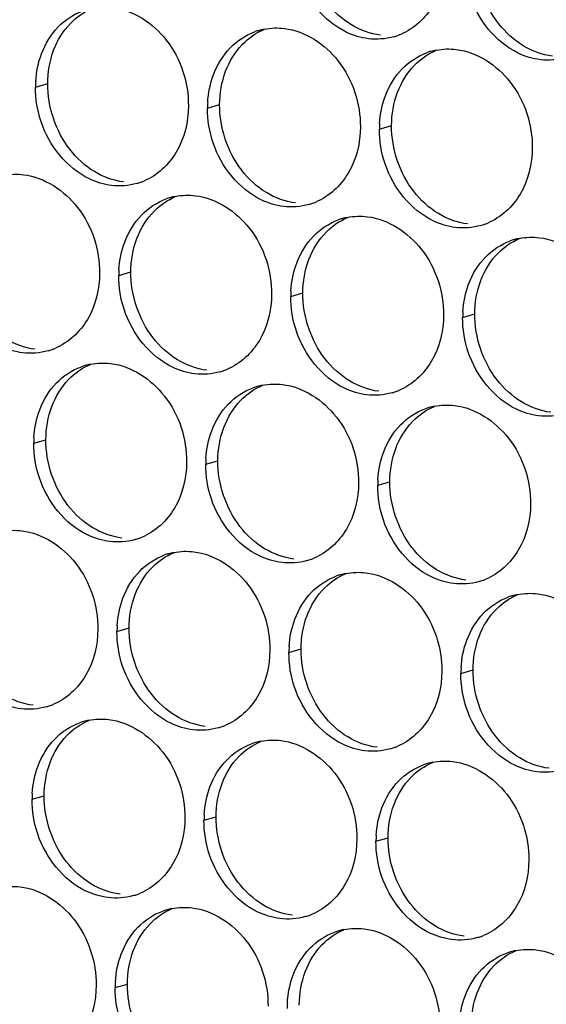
# Paper-space layout '45651_1_3' of a CAD drawing. Header units: millimetres. Extents: x -231 to 594, y 0 to 420.
# Tile 58 of 247: x 137.68 to 142.34, y 111.18 to 119.88. Entities that reach past the tile are written whole.
import ezdxf

# ---------------------------------------------------------------- set-up
doc = ezdxf.new("R2010")
doc.units = ezdxf.units.MM
doc.header["$LTSCALE"] = 32.67
doc.layers.add('02___PRT_ALL_AXES', color=7, linetype='CONTINUOUS')

psp = doc.layouts.new('45651_1_3')

# ---------------------------------------------------------------- linework, layer by layer
at = {"layer": '02___PRT_ALL_AXES', "color": 7, "linetype": 'CONTINUOUS'}
for p, q in [((137.8244, 119.2845), (137.9316, 119.3152)), ((139.344, 119.099), (139.4512, 119.1297)), ((140.8636, 118.9136), (140.9708, 118.9442)), ((138.5596, 117.6214), (138.6668, 117.6521)), ((140.0792, 117.4359), (140.1864, 117.4666)), ((141.5987, 117.2504), (141.7059, 117.2811)), ((137.8089, 116.1396), (137.9161, 116.1703)), ((139.3285, 115.9542), (139.4357, 115.9848)), ((140.8481, 115.7687), (140.9553, 115.7994)), ((138.544, 114.4765), (138.6512, 114.5072)), ((140.0636, 114.291), (140.1708, 114.3217)), ((141.5832, 114.1056), (141.6904, 114.1362)), ((137.7934, 112.9947), (137.9006, 113.0254)), ((139.3129, 112.8093), (139.4201, 112.8399)), ((140.8325, 112.6238), (140.9397, 112.6545)), ((138.5285, 111.3316), (138.6357, 111.3623))]:
    psp.add_line(p, q, dxfattribs=at)
at = {"layer": '02___PRT_ALL_AXES', "color": 3, "linetype": 'CONTINUOUS'}
for centre, radius, start, end in [((139.9494, 119.26), 0.5467, 105.94061, 109.76751), ((139.9508, 119.255), 0.5519, 100.97724, 105.93831), ((140.84, 120.255), 0.5467, 285.94061, 289.76751), ((140.8395, 120.2563), 0.5481, 289.77289, 292.73686), ((141.469, 119.0746), 0.5467, 105.94061, 109.76751), ((141.4704, 119.0695), 0.5519, 100.97724, 105.93831), ((138.7163, 119.2801), 0.8918, 176.51802, 179.71686), ((140.2359, 119.0946), 0.8918, 176.51802, 179.71686), ((141.7554, 118.9092), 0.8918, 176.51802, 179.71686), ((138.5692, 118.96), 0.5481, 289.77289, 292.73686), ((138.5698, 118.9587), 0.5467, 285.94061, 289.76751), ((139.165, 117.7824), 0.5467, 105.94061, 109.76751), ((139.1664, 117.7774), 0.5519, 100.97724, 105.93831), ((140.0894, 118.7732), 0.5467, 285.94061, 289.76751), ((140.0888, 118.7745), 0.5481, 289.77289, 292.73686), ((140.6846, 117.5969), 0.5467, 105.94061, 109.76751), ((140.686, 117.5919), 0.5519, 100.97724, 105.93831), ((141.6089, 118.5877), 0.5467, 285.94061, 289.76751), ((141.6084, 118.589), 0.5481, 289.77289, 292.73686), ((142.2042, 117.4114), 0.5467, 105.94061, 109.76751), ((142.2056, 117.4064), 0.5519, 100.97724, 105.93831), ((139.4514, 117.617), 0.8918, 176.51802, 179.71686), ((140.971, 117.4315), 0.8918, 176.51802, 179.71686), ((142.4906, 117.246), 0.8918, 176.51802, 179.71686), ((137.7848, 117.4823), 0.5481, 289.77289, 292.73686), ((137.7853, 117.481), 0.5467, 285.94061, 289.76751), ((138.4143, 116.3006), 0.5467, 105.94061, 109.76751), ((138.4157, 116.2956), 0.5519, 100.97724, 105.93831), ((139.3049, 117.2955), 0.5467, 285.94061, 289.76751), ((139.3044, 117.2969), 0.5481, 289.77289, 292.73686), ((139.9339, 116.1151), 0.5467, 105.94061, 109.76751), ((139.9353, 116.1101), 0.5519, 100.97724, 105.93831), ((140.8245, 117.1101), 0.5467, 285.94061, 289.76751), ((140.824, 117.1114), 0.5481, 289.77289, 292.73686), ((141.4535, 115.9297), 0.5467, 105.94061, 109.76751), ((141.4549, 115.9246), 0.5519, 100.97724, 105.93831), ((138.7007, 116.1352), 0.8918, 176.51802, 179.71686), ((140.2203, 115.9497), 0.8918, 176.51802, 179.71686), ((141.7399, 115.7643), 0.8918, 176.51802, 179.71686), ((138.5542, 115.8138), 0.5467, 285.94061, 289.76751), ((138.5537, 115.8151), 0.5481, 289.77289, 292.73686), ((139.1494, 114.6375), 0.5467, 105.94061, 109.76751), ((139.1509, 114.6325), 0.5519, 100.97724, 105.93831), ((140.0738, 115.6283), 0.5467, 285.94061, 289.76751), ((140.0733, 115.6296), 0.5481, 289.77289, 292.73686), ((140.669, 114.452), 0.5467, 105.94061, 109.76751), ((140.6704, 114.447), 0.5519, 100.97724, 105.93831), ((141.5934, 115.4428), 0.5467, 285.94061, 289.76751), ((141.5929, 115.4441), 0.5481, 289.77289, 292.73686), ((142.19, 114.2615), 0.5519, 100.97724, 105.93831), ((142.1886, 114.2665), 0.5467, 105.94061, 109.76751), ((139.4359, 114.4721), 0.8918, 176.51802, 179.71686), ((140.9554, 114.2866), 0.8918, 176.51802, 179.71686), ((142.475, 114.1011), 0.8918, 176.51802, 179.71686), ((137.7698, 114.3361), 0.5467, 285.94061, 289.76751), ((137.7693, 114.3374), 0.5481, 289.77289, 292.73686), ((138.3988, 113.1557), 0.5467, 105.94061, 109.76751), ((138.4002, 113.1507), 0.5519, 100.97724, 105.93831), ((139.2894, 114.1506), 0.5467, 285.94061, 289.76751), ((139.2888, 114.152), 0.5481, 289.77289, 292.73686), ((139.9183, 112.9703), 0.5467, 105.94061, 109.76751), ((139.9198, 112.9652), 0.5519, 100.97724, 105.93831), ((140.809, 113.9652), 0.5467, 285.94061, 289.76751), ((140.8084, 113.9665), 0.5481, 289.77289, 292.73686), ((141.4393, 112.7797), 0.5519, 100.97724, 105.93831), ((141.4379, 112.7848), 0.5467, 105.94061, 109.76751), ((138.6852, 112.9903), 0.8918, 176.51802, 179.71686), ((140.2048, 112.8049), 0.8918, 176.51802, 179.71686), ((141.7244, 112.6194), 0.8918, 176.51802, 179.71686), ((138.5387, 112.6689), 0.5467, 285.94061, 289.76751), ((138.5382, 112.6702), 0.5481, 289.77289, 292.73686), ((139.1339, 111.4926), 0.5467, 105.94061, 109.76751), ((139.1353, 111.4876), 0.5519, 100.97724, 105.93831), ((140.0583, 112.4834), 0.5467, 285.94061, 289.76751), ((140.0577, 112.4847), 0.5481, 289.77289, 292.73686), ((140.6549, 111.3021), 0.5519, 100.97724, 105.93831), ((140.6535, 111.3071), 0.5467, 105.94061, 109.76751), ((141.5779, 112.2979), 0.5467, 285.94061, 289.76751), ((141.5773, 112.2992), 0.5481, 289.77289, 292.73686), ((142.1731, 111.1217), 0.5467, 105.94061, 109.76751), ((142.1745, 111.1166), 0.5519, 100.97724, 105.93831), ((139.4203, 111.3272), 0.8918, 176.51802, 179.71686), ((140.9399, 111.1417), 0.8918, 176.51802, 179.71686)]:
    psp.add_arc(centre, radius, start, end, dxfattribs=at)
for points, knots in [([(141.4454, 120.4159), (141.4448, 120.2746), (141.3818, 119.9984), (141.1692, 119.8001), (141.0514, 119.7507)], [0, 0, 0, 0, 0.525086, 1, 1, 1, 1]), ([(140.7662, 119.7122), (140.6986, 119.7204), (140.4182, 119.8043), (140.2146, 120.0653), (140.1446, 120.2737)], [0, 0, 0, 0, 0.236458, 1, 1, 1, 1]), ([(142.2858, 119.5267), (142.2182, 119.5349), (141.9378, 119.6188), (141.7342, 119.8798), (141.6642, 120.0882)], [0, 0, 0, 0, 0.236458, 1, 1, 1, 1]), ([(138.5037, 119.9883), (138.688, 119.9658), (139.0514, 119.7247), (139.1762, 119.3237), (139.1752, 119.1197)], [0, 0, 0, 0, 0.476473, 1, 1, 1, 1]), ([(140.0233, 119.8028), (140.2076, 119.7803), (140.571, 119.5392), (140.6958, 119.1382), (140.6948, 118.9342)], [0, 0, 0, 0, 0.476473, 1, 1, 1, 1]), ([(141.5429, 119.6174), (141.7272, 119.5949), (142.0906, 119.3538), (142.2154, 118.9527), (142.2144, 118.7487)], [0, 0, 0, 0, 0.476473, 1, 1, 1, 1]), ([(139.1752, 119.1197), (139.1745, 118.9784), (139.1115, 118.7021), (138.899, 118.5038), (138.7811, 118.4544)], [0, 0, 0, 0, 0.525086, 1, 1, 1, 1]), ([(138.4959, 118.4159), (138.4284, 118.4241), (138.148, 118.508), (137.9443, 118.769), (137.8744, 118.9774)], [0, 0, 0, 0, 0.236458, 1, 1, 1, 1]), ([(140.6948, 118.9342), (140.6941, 118.7929), (140.6311, 118.5167), (140.4186, 118.3184), (140.3007, 118.269)], [0, 0, 0, 0, 0.525086, 1, 1, 1, 1]), ([(140.0155, 118.2304), (139.9479, 118.2386), (139.6676, 118.3225), (139.4639, 118.5835), (139.394, 118.7919)], [0, 0, 0, 0, 0.236458, 1, 1, 1, 1]), ([(142.2144, 118.7487), (142.2137, 118.6074), (142.1507, 118.3312), (141.9381, 118.1329), (141.8203, 118.0835)], [0, 0, 0, 0, 0.525086, 1, 1, 1, 1]), ([(141.5351, 118.0449), (141.4675, 118.0532), (141.1871, 118.137), (140.9835, 118.398), (140.9135, 118.6064)], [0, 0, 0, 0, 0.236458, 1, 1, 1, 1]), ([(137.7193, 118.5107), (137.9036, 118.4882), (138.2669, 118.2471), (138.3917, 117.846), (138.3907, 117.642)], [0, 0, 0, 0, 0.476473, 1, 1, 1, 1]), ([(139.2388, 118.3252), (139.4231, 118.3027), (139.7865, 118.0616), (139.9113, 117.6605), (139.9103, 117.4565)], [0, 0, 0, 0, 0.476473, 1, 1, 1, 1]), ([(140.7584, 118.1397), (140.9427, 118.1172), (141.3061, 117.8761), (141.4309, 117.4751), (141.4299, 117.2711)], [0, 0, 0, 0, 0.476473, 1, 1, 1, 1]), ([(142.278, 117.9542), (142.4623, 117.9317), (142.8257, 117.6906), (142.9505, 117.2896), (142.9495, 117.0856)], [0, 0, 0, 0, 0.476473, 1, 1, 1, 1]), ([(138.3907, 117.642), (138.39, 117.5007), (138.3271, 117.2245), (138.1145, 117.0262), (137.9967, 116.9768)], [0, 0, 0, 0, 0.525086, 1, 1, 1, 1]), ([(137.7115, 116.9382), (137.6439, 116.9465), (137.3635, 117.0303), (137.1599, 117.2913), (137.0899, 117.4997)], [0, 0, 0, 0, 0.236458, 1, 1, 1, 1]), ([(139.9103, 117.4565), (139.9096, 117.3152), (139.8466, 117.039), (139.6341, 116.8407), (139.5162, 116.7913)], [0, 0, 0, 0, 0.525086, 1, 1, 1, 1]), ([(139.2311, 116.7527), (139.1635, 116.761), (138.8831, 116.8448), (138.6795, 117.1058), (138.6095, 117.3142)], [0, 0, 0, 0, 0.236458, 1, 1, 1, 1]), ([(141.4299, 117.2711), (141.4292, 117.1298), (141.3662, 116.8535), (141.1537, 116.6552), (141.0358, 116.6058)], [0, 0, 0, 0, 0.525086, 1, 1, 1, 1]), ([(140.7506, 116.5673), (140.6831, 116.5755), (140.4027, 116.6594), (140.199, 116.9204), (140.1291, 117.1288)], [0, 0, 0, 0, 0.236458, 1, 1, 1, 1]), ([(142.2702, 116.3818), (142.2027, 116.39), (141.9223, 116.4739), (141.7186, 116.7349), (141.6487, 116.9433)], [0, 0, 0, 0, 0.236458, 1, 1, 1, 1]), ([(138.4882, 116.8434), (138.6725, 116.8209), (139.0358, 116.5798), (139.1607, 116.1788), (139.1596, 115.9748)], [0, 0, 0, 0, 0.476473, 1, 1, 1, 1]), ([(140.0077, 116.6579), (140.192, 116.6354), (140.5554, 116.3943), (140.6802, 115.9933), (140.6792, 115.7893)], [0, 0, 0, 0, 0.476473, 1, 1, 1, 1]), ([(141.5273, 116.4725), (141.7116, 116.45), (142.075, 116.2089), (142.1998, 115.8078), (142.1988, 115.6038)], [0, 0, 0, 0, 0.476473, 1, 1, 1, 1]), ([(139.1596, 115.9748), (139.1589, 115.8335), (139.096, 115.5573), (138.8834, 115.3589), (138.7656, 115.3096)], [0, 0, 0, 0, 0.525086, 1, 1, 1, 1]), ([(138.4804, 115.271), (138.4128, 115.2792), (138.1324, 115.3631), (137.9288, 115.6241), (137.8588, 115.8325)], [0, 0, 0, 0, 0.236458, 1, 1, 1, 1]), ([(140.6792, 115.7893), (140.6785, 115.648), (140.6155, 115.3718), (140.403, 115.1735), (140.2851, 115.1241)], [0, 0, 0, 0, 0.525086, 1, 1, 1, 1]), ([(140, 115.0855), (139.9324, 115.0937), (139.652, 115.1776), (139.4484, 115.4386), (139.3784, 115.647)], [0, 0, 0, 0, 0.236458, 1, 1, 1, 1]), ([(142.1988, 115.6038), (142.1981, 115.4625), (142.1351, 115.1863), (141.9226, 114.988), (141.8047, 114.9386)], [0, 0, 0, 0, 0.525086, 1, 1, 1, 1]), ([(141.5196, 114.9), (141.452, 114.9083), (141.1716, 114.9921), (140.9679, 115.2531), (140.898, 115.4615)], [0, 0, 0, 0, 0.236458, 1, 1, 1, 1]), ([(137.7037, 115.3658), (137.888, 115.3433), (138.2514, 115.1022), (138.3762, 114.7011), (138.3752, 114.4971)], [0, 0, 0, 0, 0.476473, 1, 1, 1, 1]), ([(139.2233, 115.1803), (139.4076, 115.1578), (139.771, 114.9167), (139.8958, 114.5156), (139.8948, 114.3116)], [0, 0, 0, 0, 0.476473, 1, 1, 1, 1]), ([(140.7429, 114.9948), (140.9272, 114.9723), (141.2906, 114.7312), (141.4154, 114.3302), (141.4144, 114.1262)], [0, 0, 0, 0, 0.476473, 1, 1, 1, 1]), ([(142.2625, 114.8093), (142.4468, 114.7868), (142.8101, 114.5457), (142.935, 114.1447), (142.9339, 113.9407)], [0, 0, 0, 0, 0.476473, 1, 1, 1, 1]), ([(138.3752, 114.4971), (138.3745, 114.3558), (138.3115, 114.0796), (138.099, 113.8813), (137.9811, 113.8319)], [0, 0, 0, 0, 0.525086, 1, 1, 1, 1]), ([(137.6959, 113.7933), (137.6284, 113.8016), (137.348, 113.8854), (137.1443, 114.1464), (137.0744, 114.3548)], [0, 0, 0, 0, 0.236458, 1, 1, 1, 1]), ([(139.8948, 114.3116), (139.8941, 114.1703), (139.8311, 113.8941), (139.6186, 113.6958), (139.5007, 113.6464)], [0, 0, 0, 0, 0.525086, 1, 1, 1, 1]), ([(139.2155, 113.6079), (139.1479, 113.6161), (138.8676, 113.7), (138.6639, 113.961), (138.594, 114.1694)], [0, 0, 0, 0, 0.236458, 1, 1, 1, 1]), ([(141.4144, 114.1262), (141.4137, 113.9849), (141.3507, 113.7087), (141.1381, 113.5103), (141.0203, 113.461)], [0, 0, 0, 0, 0.525086, 1, 1, 1, 1]), ([(140.7351, 113.4224), (140.6675, 113.4306), (140.3872, 113.5145), (140.1835, 113.7755), (140.1135, 113.9839)], [0, 0, 0, 0, 0.236458, 1, 1, 1, 1]), ([(142.2547, 113.2369), (142.1871, 113.2451), (141.9067, 113.329), (141.7031, 113.59), (141.6331, 113.7984)], [0, 0, 0, 0, 0.236458, 1, 1, 1, 1]), ([(138.4726, 113.6985), (138.6569, 113.676), (139.0203, 113.4349), (139.1451, 113.0339), (139.1441, 112.8299)], [0, 0, 0, 0, 0.476473, 1, 1, 1, 1]), ([(139.9922, 113.5131), (140.1765, 113.4906), (140.5399, 113.2495), (140.6647, 112.8484), (140.6637, 112.6444)], [0, 0, 0, 0, 0.476473, 1, 1, 1, 1]), ([(141.5118, 113.3276), (141.6961, 113.3051), (142.0595, 113.064), (142.1843, 112.6629), (142.1833, 112.4589)], [0, 0, 0, 0, 0.476473, 1, 1, 1, 1]), ([(139.1441, 112.8299), (139.1434, 112.6886), (139.0804, 112.4124), (138.8679, 112.2141), (138.75, 112.1647)], [0, 0, 0, 0, 0.525086, 1, 1, 1, 1]), ([(138.4648, 112.1261), (138.3973, 112.1343), (138.1169, 112.2182), (137.9132, 112.4792), (137.8433, 112.6876)], [0, 0, 0, 0, 0.236458, 1, 1, 1, 1]), ([(140.6637, 112.6444), (140.663, 112.5031), (140.6, 112.2269), (140.3875, 112.0286), (140.2696, 111.9792)], [0, 0, 0, 0, 0.525086, 1, 1, 1, 1]), ([(139.9844, 111.9406), (139.9169, 111.9489), (139.6365, 112.0327), (139.4328, 112.2937), (139.3629, 112.5021)], [0, 0, 0, 0, 0.236458, 1, 1, 1, 1]), ([(142.1833, 112.4589), (142.1826, 112.3176), (142.1196, 112.0414), (141.9071, 111.8431), (141.7892, 111.7937)], [0, 0, 0, 0, 0.525086, 1, 1, 1, 1]), ([(141.504, 111.7551), (141.4364, 111.7634), (141.1561, 111.8472), (140.9524, 112.1082), (140.8824, 112.3166)], [0, 0, 0, 0, 0.236458, 1, 1, 1, 1]), ([(137.6882, 112.2209), (137.8725, 112.1984), (138.2358, 111.9573), (138.3607, 111.5562), (138.3597, 111.3522)], [0, 0, 0, 0, 0.476473, 1, 1, 1, 1]), ([(139.2078, 112.0354), (139.392, 112.0129), (139.7554, 111.7718), (139.8802, 111.3707), (139.8792, 111.1668)], [0, 0, 0, 0, 0.476473, 1, 1, 1, 1]), ([(140.7273, 111.8499), (140.9116, 111.8274), (141.275, 111.5863), (141.3998, 111.1853), (141.3988, 110.9813)], [0, 0, 0, 0, 0.476473, 1, 1, 1, 1]), ([(142.2469, 111.6645), (142.4312, 111.642), (142.7946, 111.4009), (142.9194, 110.9998), (142.9184, 110.7958)], [0, 0, 0, 0, 0.476473, 1, 1, 1, 1]), ([(138.3597, 111.3522), (138.359, 111.2109), (138.296, 110.9347), (138.0834, 110.7364), (137.9656, 110.687)], [0, 0, 0, 0, 0.525086, 1, 1, 1, 1])]:
    psp.add_open_spline(points, degree=3, knots=knots, dxfattribs=at)
at = {"layer": '02___PRT_ALL_AXES', "color": 7, "linetype": 'CONTINUOUS'}
for points in [[(141.9166, 119.8459), (141.7917, 120.0073), (141.7205, 120.222), (141.7215, 120.426)], [(140.6152, 119.8342), (140.5314, 119.885), (140.457, 119.9538), (140.397, 120.0314)], [(138.1322, 119.847), (138.1866, 119.9034), (138.2535, 119.9501), (138.3257, 119.9804)], [(137.9845, 119.6098), (138.0173, 119.697), (138.0675, 119.78), (138.1322, 119.847)], [(142.1348, 119.6488), (142.051, 119.6996), (141.9765, 119.7684), (141.9166, 119.8459)], [(139.6518, 119.6615), (139.7062, 119.7179), (139.773, 119.7647), (139.8453, 119.7949)], [(140.8734, 119.7428), (140.7828, 119.7539), (140.6933, 119.7869), (140.6152, 119.8342)], [(137.9316, 119.3152), (137.9321, 119.415), (137.9494, 119.5164), (137.9845, 119.6098)], [(139.5041, 119.4243), (139.5369, 119.5115), (139.5871, 119.5945), (139.6518, 119.6615)], [(141.1714, 119.476), (141.2258, 119.5324), (141.2926, 119.5792), (141.3649, 119.6095)], [(142.393, 119.5574), (142.3024, 119.5684), (142.2129, 119.6014), (142.1348, 119.6488)], [(139.4512, 119.1297), (139.4517, 119.2295), (139.469, 119.3309), (139.5041, 119.4243)], [(141.0237, 119.2388), (141.0565, 119.326), (141.1067, 119.4091), (141.1714, 119.476)], [(138.1267, 118.7351), (138.0019, 118.8965), (137.9306, 119.1112), (137.9316, 119.3152)], [(140.9708, 118.9442), (140.9713, 119.044), (140.9886, 119.1455), (141.0237, 119.2388)], [(139.6463, 118.5496), (139.5215, 118.711), (139.4502, 118.9257), (139.4512, 119.1297)], [(141.1659, 118.3642), (141.0411, 118.5255), (140.9698, 118.7402), (140.9708, 118.9442)], [(138.345, 118.5379), (138.2611, 118.5887), (138.1867, 118.6576), (138.1267, 118.7351)], [(139.8646, 118.3525), (139.7807, 118.4033), (139.7063, 118.4721), (139.6463, 118.5496)], [(138.6031, 118.4465), (138.5125, 118.4576), (138.423, 118.4906), (138.345, 118.5379)], [(138.8764, 118.1931), (138.929, 118.2453), (138.9925, 118.2886), (139.0609, 118.3173)], [(140.1227, 118.2611), (140.0321, 118.2721), (139.9426, 118.3052), (139.8646, 118.3525)], [(141.3841, 118.167), (141.3003, 118.2178), (141.2259, 118.2866), (141.1659, 118.3642)], [(138.7197, 117.9467), (138.754, 118.0378), (138.8073, 118.1245), (138.8764, 118.1931)], [(140.396, 118.0076), (140.4486, 118.0598), (140.5121, 118.1032), (140.5804, 118.1318)], [(141.6423, 118.0756), (141.5517, 118.0866), (141.4622, 118.1197), (141.3841, 118.167)], [(138.6668, 117.6521), (138.6673, 117.7518), (138.6845, 117.8533), (138.7197, 117.9467)], [(140.2393, 117.7612), (140.2736, 117.8523), (140.3269, 117.9391), (140.396, 118.0076)], [(141.9156, 117.8222), (141.9682, 117.8744), (142.0317, 117.9177), (142.1, 117.9463)], [(140.1864, 117.4666), (140.1869, 117.5664), (140.2041, 117.6678), (140.2393, 117.7612)], [(141.7588, 117.5757), (141.7931, 117.6668), (141.8465, 117.7536), (141.9156, 117.8222)], [(138.8618, 117.072), (138.737, 117.2334), (138.6658, 117.4481), (138.6668, 117.6521)], [(141.7059, 117.2811), (141.7064, 117.3809), (141.7237, 117.4823), (141.7588, 117.5757)], [(140.3814, 116.8865), (140.2566, 117.0479), (140.1854, 117.2626), (140.1864, 117.4666)], [(141.901, 116.701), (141.7762, 116.8624), (141.7049, 117.0771), (141.7059, 117.2811)], [(137.8187, 116.9689), (137.7281, 116.98), (137.6386, 117.013), (137.5605, 117.0603)], [(139.0801, 116.8748), (138.9962, 116.9256), (138.9218, 116.9944), (138.8618, 117.072)], [(140.5997, 116.6893), (140.5158, 116.7401), (140.4414, 116.809), (140.3814, 116.8865)], [(138.1167, 116.7021), (138.1711, 116.7585), (138.2379, 116.8052), (138.3102, 116.8355)], [(139.3383, 116.7834), (139.2476, 116.7945), (139.1582, 116.8275), (139.0801, 116.8748)], [(137.969, 116.4649), (138.0018, 116.5521), (138.052, 116.6351), (138.1167, 116.7021)], [(139.6362, 116.5166), (139.6907, 116.573), (139.7575, 116.6198), (139.8298, 116.65)], [(140.8578, 116.5979), (140.7672, 116.609), (140.6778, 116.642), (140.5997, 116.6893)], [(142.1193, 116.5039), (142.0354, 116.5547), (141.961, 116.6235), (141.901, 116.701)], [(137.9161, 116.1703), (137.9166, 116.2701), (137.9338, 116.3715), (137.969, 116.4649)], [(139.4886, 116.2794), (139.5214, 116.3666), (139.5715, 116.4496), (139.6362, 116.5166)], [(141.1558, 116.3312), (141.2103, 116.3875), (141.2771, 116.4343), (141.3494, 116.4646)], [(142.3774, 116.4125), (142.2868, 116.4235), (142.1973, 116.4566), (142.1193, 116.5039)], [(139.4357, 115.9848), (139.4362, 116.0846), (139.4534, 116.1861), (139.4886, 116.2794)], [(141.0082, 116.094), (141.041, 116.1811), (141.0911, 116.2642), (141.1558, 116.3312)], [(138.1112, 115.5902), (137.9864, 115.7516), (137.9151, 115.9663), (137.9161, 116.1703)], [(140.9553, 115.7994), (140.9558, 115.8991), (140.973, 116.0006), (141.0082, 116.094)], [(139.6307, 115.4047), (139.5059, 115.5661), (139.4347, 115.7808), (139.4357, 115.9848)], [(141.1503, 115.2193), (141.0255, 115.3806), (140.9543, 115.5954), (140.9553, 115.7994)], [(138.3294, 115.393), (138.2456, 115.4439), (138.1711, 115.5127), (138.1112, 115.5902)], [(138.5876, 115.3017), (138.497, 115.3127), (138.4075, 115.3457), (138.3294, 115.393)], [(139.849, 115.2076), (139.7652, 115.2584), (139.6907, 115.3272), (139.6307, 115.4047)], [(138.8609, 115.0482), (138.9135, 115.1004), (138.977, 115.1438), (139.0453, 115.1724)], [(140.1072, 115.1162), (140.0166, 115.1272), (139.9271, 115.1603), (139.849, 115.2076)], [(141.3686, 115.0221), (141.2847, 115.0729), (141.2103, 115.1417), (141.1503, 115.2193)], [(138.7041, 114.8018), (138.7384, 114.8929), (138.7918, 114.9796), (138.8609, 115.0482)], [(140.3805, 114.8627), (140.4331, 114.915), (140.4966, 114.9583), (140.5649, 114.9869)], [(141.6268, 114.9307), (141.5361, 114.9418), (141.4467, 114.9748), (141.3686, 115.0221)], [(138.6512, 114.5072), (138.6517, 114.607), (138.669, 114.7084), (138.7041, 114.8018)], [(140.2237, 114.6163), (140.258, 114.7074), (140.3114, 114.7942), (140.3805, 114.8627)], [(141.9001, 114.6773), (141.9527, 114.7295), (142.0161, 114.7728), (142.0845, 114.8014)], [(141.7433, 114.4308), (141.7776, 114.522), (141.831, 114.6087), (141.9001, 114.6773)], [(140.1708, 114.3217), (140.1713, 114.4215), (140.1886, 114.5229), (140.2237, 114.6163)], [(138.8463, 113.9271), (138.7215, 114.0885), (138.6502, 114.3032), (138.6512, 114.5072)], [(141.6904, 114.1362), (141.6909, 114.236), (141.7082, 114.3375), (141.7433, 114.4308)], [(140.3659, 113.7416), (140.2411, 113.903), (140.1698, 114.1177), (140.1708, 114.3217)], [(141.8855, 113.5561), (141.7607, 113.7175), (141.6894, 113.9322), (141.6904, 114.1362)], [(137.8031, 113.824), (137.7125, 113.8351), (137.6231, 113.8681), (137.545, 113.9154)], [(139.0646, 113.7299), (138.9807, 113.7807), (138.9063, 113.8495), (138.8463, 113.9271)], [(138.1011, 113.5572), (138.1555, 113.6136), (138.2224, 113.6603), (138.2946, 113.6906)], [(139.3227, 113.6385), (139.2321, 113.6496), (139.1426, 113.6826), (139.0646, 113.7299)], [(140.5841, 113.5444), (140.5003, 113.5953), (140.4259, 113.6641), (140.3659, 113.7416)], [(137.9535, 113.32), (137.9863, 113.4072), (138.0364, 113.4902), (138.1011, 113.5572)], [(139.6207, 113.3717), (139.6751, 113.4281), (139.742, 113.4749), (139.8142, 113.5052)], [(140.8423, 113.4531), (140.7517, 113.4641), (140.6622, 113.4971), (140.5841, 113.5444)], [(142.1037, 113.359), (142.0199, 113.4098), (141.9455, 113.4786), (141.8855, 113.5561)], [(139.473, 113.1345), (139.5058, 113.2217), (139.556, 113.3048), (139.6207, 113.3717)], [(142.3619, 113.2676), (142.2713, 113.2786), (142.1818, 113.3117), (142.1037, 113.359)], [(137.9006, 113.0254), (137.901, 113.1252), (137.9183, 113.2266), (137.9535, 113.32)], [(141.1403, 113.1863), (141.1947, 113.2426), (141.2615, 113.2894), (141.3338, 113.3197)], [(140.9926, 112.9491), (141.0254, 113.0362), (141.0756, 113.1193), (141.1403, 113.1863)], [(139.4201, 112.8399), (139.4206, 112.9397), (139.4379, 113.0412), (139.473, 113.1345)], [(138.0956, 112.4453), (137.9708, 112.6067), (137.8995, 112.8214), (137.9006, 113.0254)], [(140.9397, 112.6545), (140.9402, 112.7542), (140.9575, 112.8557), (140.9926, 112.9491)], [(139.6152, 112.2599), (139.4904, 112.4212), (139.4191, 112.6359), (139.4201, 112.8399)], [(141.1348, 112.0744), (141.01, 112.2357), (140.9387, 112.4505), (140.9397, 112.6545)], [(138.3139, 112.2482), (138.23, 112.299), (138.1556, 112.3678), (138.0956, 112.4453)], [(138.572, 112.1568), (138.4814, 112.1678), (138.392, 112.2009), (138.3139, 112.2482)], [(139.8335, 112.0627), (139.7496, 112.1135), (139.6752, 112.1823), (139.6152, 112.2599)], [(138.8363, 111.8941), (138.8907, 111.9505), (138.9575, 111.9972), (139.0298, 112.0275)], [(140.0916, 111.9713), (140.001, 111.9823), (139.9115, 112.0154), (139.8335, 112.0627)], [(141.3531, 111.8772), (141.2692, 111.928), (141.1948, 111.9968), (141.1348, 112.0744)], [(138.6886, 111.6569), (138.7214, 111.7441), (138.7715, 111.8271), (138.8363, 111.8941)], [(140.3558, 111.7086), (140.4103, 111.765), (140.4771, 111.8118), (140.5494, 111.842)], [(141.6112, 111.7858), (141.5206, 111.7969), (141.4311, 111.8299), (141.3531, 111.8772)], [(140.2082, 111.4714), (140.241, 111.5586), (140.2911, 111.6416), (140.3558, 111.7086)], [(138.6357, 111.3623), (138.6362, 111.4621), (138.6534, 111.5635), (138.6886, 111.6569)], [(141.8754, 111.5231), (141.9298, 111.5795), (141.9967, 111.6263), (142.0689, 111.6566)], [(141.7278, 111.2859), (141.7606, 111.3731), (141.8107, 111.4562), (141.8754, 111.5231)], [(140.1553, 111.1768), (140.1558, 111.2766), (140.173, 111.378), (140.2082, 111.4714)], [(138.8308, 110.7822), (138.7059, 110.9436), (138.6347, 111.1583), (138.6357, 111.3623)], [(141.6749, 110.9913), (141.6754, 111.0911), (141.6926, 111.1926), (141.7278, 111.2859)]]:
    psp.add_open_spline(points, degree=3, dxfattribs=at)
at = {"layer": '02___PRT_ALL_AXES', "color": 3, "linetype": 'CONTINUOUS'}
for points in [[(138.025, 119.8163), (138.0858, 119.8793), (138.1625, 119.9304), (138.245, 119.96)], [(137.8773, 119.5791), (137.9102, 119.6663), (137.9603, 119.7493), (138.025, 119.8163)], [(139.5446, 119.6308), (139.6054, 119.6938), (139.6821, 119.7449), (139.7645, 119.7745)], [(139.8458, 119.7968), (139.9039, 119.8081), (139.9645, 119.81), (140.0233, 119.8028)], [(140.9902, 119.7293), (140.9182, 119.7087), (140.8405, 119.7031), (140.7662, 119.7122)], [(139.3969, 119.3936), (139.4297, 119.4808), (139.4799, 119.5639), (139.5446, 119.6308)], [(141.0642, 119.4454), (141.125, 119.5084), (141.2017, 119.5594), (141.2841, 119.5891)], [(141.3653, 119.6114), (141.4235, 119.6226), (141.4841, 119.6245), (141.5429, 119.6174)], [(137.8261, 119.3343), (137.8311, 119.4175), (137.848, 119.5011), (137.8773, 119.5791)], [(142.5098, 119.5438), (142.4378, 119.5232), (142.3601, 119.5176), (142.2858, 119.5267)], [(140.9165, 119.2082), (140.9493, 119.2953), (140.9995, 119.3784), (141.0642, 119.4454)], [(139.3457, 119.1488), (139.3507, 119.232), (139.3675, 119.3156), (139.3969, 119.3936)], [(137.8744, 118.9774), (137.8414, 119.0757), (137.8239, 119.1808), (137.8244, 119.2845)], [(140.8652, 118.9633), (140.8703, 119.0466), (140.8871, 119.1301), (140.9165, 119.2082)], [(139.394, 118.7919), (139.3609, 118.8902), (139.3435, 118.9953), (139.344, 119.099)], [(140.9135, 118.6064), (140.8805, 118.7048), (140.8631, 118.8098), (140.8636, 118.9136)], [(137.5417, 118.5047), (137.5998, 118.516), (137.6605, 118.5178), (137.7193, 118.5107)], [(138.7199, 118.433), (138.6479, 118.4124), (138.5703, 118.4068), (138.4959, 118.4159)], [(138.7601, 118.1532), (138.821, 118.2162), (138.8977, 118.2673), (138.9801, 118.2969)], [(139.0613, 118.3192), (139.1194, 118.3305), (139.1801, 118.3324), (139.2388, 118.3252)], [(140.2395, 118.2475), (140.1675, 118.2269), (140.0898, 118.2213), (140.0155, 118.2304)], [(138.6125, 117.916), (138.6453, 118.0032), (138.6954, 118.0862), (138.7601, 118.1532)], [(140.2797, 117.9677), (140.3406, 118.0307), (140.4173, 118.0818), (140.4997, 118.1114)], [(140.5809, 118.1337), (140.639, 118.145), (140.6996, 118.1469), (140.7584, 118.1397)], [(141.7591, 118.062), (141.6871, 118.0414), (141.6094, 118.0358), (141.5351, 118.0449)], [(140.1321, 117.7305), (140.1649, 117.8177), (140.215, 117.9007), (140.2797, 117.9677)], [(142.1005, 117.9482), (142.1586, 117.9595), (142.2192, 117.9614), (142.278, 117.9542)], [(138.5612, 117.6712), (138.5663, 117.7544), (138.5831, 117.838), (138.6125, 117.916)], [(141.7993, 117.7822), (141.8601, 117.8452), (141.9368, 117.8963), (142.0193, 117.9259)], [(141.6516, 117.545), (141.6845, 117.6322), (141.7346, 117.7153), (141.7993, 117.7822)], [(140.0808, 117.4857), (140.0859, 117.5689), (140.1027, 117.6525), (140.1321, 117.7305)], [(138.6095, 117.3142), (138.5765, 117.4126), (138.5591, 117.5177), (138.5596, 117.6214)], [(141.6004, 117.3002), (141.6054, 117.3834), (141.6223, 117.467), (141.6516, 117.545)], [(140.1291, 117.1288), (140.0961, 117.2271), (140.0787, 117.3322), (140.0792, 117.4359)], [(141.6487, 116.9433), (141.6157, 117.0416), (141.5982, 117.1467), (141.5987, 117.2504)], [(137.9355, 116.9553), (137.8635, 116.9348), (137.7858, 116.9291), (137.7115, 116.9382)], [(138.0095, 116.6714), (138.0703, 116.7344), (138.147, 116.7855), (138.2294, 116.8151)], [(138.3106, 116.8374), (138.3688, 116.8487), (138.4294, 116.8506), (138.4882, 116.8434)], [(139.4551, 116.7698), (139.3831, 116.7493), (139.3054, 116.7437), (139.2311, 116.7527)], [(137.8618, 116.4342), (137.8946, 116.5214), (137.9448, 116.6044), (138.0095, 116.6714)], [(139.529, 116.486), (139.5899, 116.5489), (139.6666, 116.6), (139.749, 116.6296)], [(139.8302, 116.652), (139.8883, 116.6632), (139.949, 116.6651), (140.0077, 116.6579)], [(140.9746, 116.5844), (140.9026, 116.5638), (140.825, 116.5582), (140.7506, 116.5673)], [(139.3814, 116.2488), (139.4142, 116.3359), (139.4643, 116.419), (139.529, 116.486)], [(141.3498, 116.4665), (141.4079, 116.4778), (141.4685, 116.4796), (141.5273, 116.4725)], [(137.8105, 116.1894), (137.8156, 116.2726), (137.8324, 116.3562), (137.8618, 116.4342)], [(141.0486, 116.3005), (141.1095, 116.3635), (141.1862, 116.4145), (141.2686, 116.4442)], [(142.4942, 116.3989), (142.4222, 116.3783), (142.3446, 116.3727), (142.2702, 116.3818)], [(140.901, 116.0633), (140.9338, 116.1504), (140.9839, 116.2335), (141.0486, 116.3005)], [(139.3301, 116.0039), (139.3352, 116.0871), (139.352, 116.1707), (139.3814, 116.2488)], [(137.8588, 115.8325), (137.8258, 115.9308), (137.8084, 116.0359), (137.8089, 116.1396)], [(140.8497, 115.8184), (140.8548, 115.9017), (140.8716, 115.9852), (140.901, 116.0633)], [(139.3784, 115.647), (139.3454, 115.7453), (139.328, 115.8504), (139.3285, 115.9542)], [(140.898, 115.4615), (140.865, 115.5599), (140.8476, 115.665), (140.8481, 115.7687)], [(137.5262, 115.3598), (137.5843, 115.3711), (137.6449, 115.3729), (137.7037, 115.3658)], [(138.7044, 115.2881), (138.6324, 115.2675), (138.5547, 115.2619), (138.4804, 115.271)], [(138.7446, 115.0083), (138.8054, 115.0713), (138.8821, 115.1224), (138.9645, 115.152)], [(139.0458, 115.1743), (139.1039, 115.1856), (139.1645, 115.1875), (139.2233, 115.1803)], [(140.224, 115.1026), (140.152, 115.082), (140.0743, 115.0764), (140, 115.0855)], [(138.5969, 114.7711), (138.6297, 114.8583), (138.6799, 114.9413), (138.7446, 115.0083)], [(140.5653, 114.9888), (140.6235, 115.0001), (140.6841, 115.002), (140.7429, 114.9948)], [(140.2642, 114.8228), (140.325, 114.8858), (140.4017, 114.9369), (140.4841, 114.9665)], [(141.7436, 114.9171), (141.6715, 114.8966), (141.5939, 114.8909), (141.5196, 114.9)], [(140.1165, 114.5856), (140.1493, 114.6728), (140.1995, 114.7558), (140.2642, 114.8228)], [(142.0849, 114.8034), (142.1431, 114.8146), (142.2037, 114.8165), (142.2625, 114.8093)], [(138.5457, 114.5263), (138.5507, 114.6095), (138.5676, 114.6931), (138.5969, 114.7711)], [(141.7838, 114.6374), (141.8446, 114.7003), (141.9213, 114.7514), (142.0037, 114.781)], [(141.6361, 114.4002), (141.6689, 114.4873), (141.7191, 114.5704), (141.7838, 114.6374)], [(140.0653, 114.3408), (140.0703, 114.424), (140.0871, 114.5076), (140.1165, 114.5856)], [(138.594, 114.1694), (138.561, 114.2677), (138.5435, 114.3728), (138.544, 114.4765)], [(141.5848, 114.1553), (141.5899, 114.2385), (141.6067, 114.3221), (141.6361, 114.4002)], [(140.1135, 113.9839), (140.0805, 114.0822), (140.0631, 114.1873), (140.0636, 114.291)], [(141.6331, 113.7984), (141.6001, 113.8967), (141.5827, 114.0018), (141.5832, 114.1056)], [(137.9199, 113.8104), (137.8479, 113.7899), (137.7703, 113.7843), (137.6959, 113.7933)], [(137.9939, 113.5265), (138.0548, 113.5895), (138.1315, 113.6406), (138.2139, 113.6702)], [(138.2951, 113.6925), (138.3532, 113.7038), (138.4138, 113.7057), (138.4726, 113.6985)], [(139.4395, 113.625), (139.3675, 113.6044), (139.2899, 113.5988), (139.2155, 113.6079)], [(137.8463, 113.2893), (137.8791, 113.3765), (137.9292, 113.4595), (137.9939, 113.5265)], [(139.8147, 113.5071), (139.8728, 113.5183), (139.9334, 113.5202), (139.9922, 113.5131)], [(139.5135, 113.3411), (139.5743, 113.4041), (139.651, 113.4551), (139.7334, 113.4848)], [(140.9591, 113.4395), (140.8871, 113.4189), (140.8094, 113.4133), (140.7351, 113.4224)], [(139.3658, 113.1039), (139.3986, 113.191), (139.4488, 113.2741), (139.5135, 113.3411)], [(141.3342, 113.3216), (141.3924, 113.3329), (141.453, 113.3348), (141.5118, 113.3276)], [(137.795, 113.0445), (137.8001, 113.1277), (137.8169, 113.2113), (137.8463, 113.2893)], [(141.0331, 113.1556), (141.0939, 113.2186), (141.1706, 113.2697), (141.253, 113.2993)], [(142.4787, 113.254), (142.4067, 113.2334), (142.329, 113.2278), (142.2547, 113.2369)], [(140.8854, 112.9184), (140.9182, 113.0056), (140.9684, 113.0886), (141.0331, 113.1556)], [(139.3146, 112.859), (139.3196, 112.9423), (139.3365, 113.0258), (139.3658, 113.1039)], [(137.8433, 112.6876), (137.8103, 112.7859), (137.7928, 112.891), (137.7934, 112.9947)], [(140.8342, 112.6735), (140.8392, 112.7568), (140.856, 112.8403), (140.8854, 112.9184)], [(139.3629, 112.5021), (139.3299, 112.6004), (139.3124, 112.7055), (139.3129, 112.8093)], [(140.8824, 112.3166), (140.8494, 112.415), (140.832, 112.5201), (140.8325, 112.6238)], [(137.5106, 112.2149), (137.5688, 112.2262), (137.6294, 112.2281), (137.6882, 112.2209)], [(138.6888, 112.1432), (138.6168, 112.1226), (138.5392, 112.117), (138.4648, 112.1261)], [(139.0302, 112.0294), (139.0883, 112.0407), (139.149, 112.0426), (139.2078, 112.0354)], [(138.7291, 111.8634), (138.7899, 111.9264), (138.8666, 111.9775), (138.949, 112.0071)], [(140.2084, 111.9577), (140.1364, 111.9371), (140.0588, 111.9315), (139.9844, 111.9406)], [(138.5814, 111.6262), (138.6142, 111.7134), (138.6644, 111.7964), (138.7291, 111.8634)], [(140.5498, 111.8439), (140.6079, 111.8552), (140.6686, 111.8571), (140.7273, 111.8499)], [(140.2486, 111.6779), (140.3095, 111.7409), (140.3862, 111.792), (140.4686, 111.8216)], [(141.728, 111.7722), (141.656, 111.7517), (141.5783, 111.7461), (141.504, 111.7551)], [(140.101, 111.4407), (140.1338, 111.5279), (140.1839, 111.6109), (140.2486, 111.6779)], [(142.0694, 111.6585), (142.1275, 111.6697), (142.1881, 111.6716), (142.2469, 111.6645)], [(138.5301, 111.3814), (138.5352, 111.4646), (138.552, 111.5482), (138.5814, 111.6262)], [(141.7682, 111.4925), (141.8291, 111.5555), (141.9058, 111.6065), (141.9882, 111.6362)], [(140.0497, 111.1959), (140.0548, 111.2791), (140.0716, 111.3627), (140.101, 111.4407)], [(141.6206, 111.2553), (141.6534, 111.3424), (141.7035, 111.4255), (141.7682, 111.4925)], [(138.5784, 111.0245), (138.5454, 111.1228), (138.528, 111.2279), (138.5285, 111.3316)], [(141.5693, 111.0104), (141.5744, 111.0937), (141.5912, 111.1772), (141.6206, 111.2553)]]:
    psp.add_open_spline(points, degree=3, dxfattribs=at)

doc.saveas('drawing.dxf')
